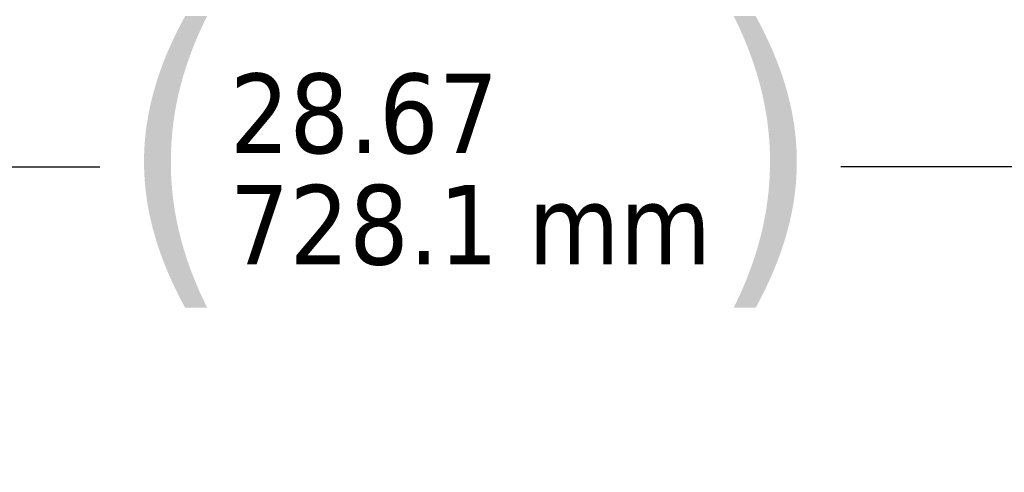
# Model space of a CAD drawing. Header units: inches. Extents: x 1 to 237, y 4 to 150.
# Tile 101 of 166: x 114.29 to 124.68, y 134.44 to 139.22. Entities that reach past the tile are written whole.
import ezdxf

# ---------------------------------------------------------------- set-up
doc = ezdxf.new("R2010")
doc.units = ezdxf.units.IN
doc.header["$LTSCALE"] = 7
doc.header["$MEASUREMENT"] = 0
doc.layers.add('Dimension (ANSI)', color=7, linetype='Continuous', lineweight=25)
doc.styles.add('Dimension Text', font='tahoma.ttf')
doc.dimstyles.new('Dual Dimension', dxfattribs={"dimscale": 7, "dimtxt": 0.12, "dimasz": 0.098425, "dimexe": 0.125, "dimexo": 0.0625, "dimgap": 0.031496, "dimtad": 0, "dimtih": 1, "dimtoh": 1, "dimrnd": 1e-08, "dimzin": 4, "dimdsep": 46, "dimtxsty": 'Dimension Text', "dimcen": 0.09, "dimdle": 0.393701, "dimclrd": 256, "dimclre": 256, "dimclrt": 256, "dimadec": 0, "dimazin": 1, "dimtfac": 1, "dimtofl": 0, "dimtmove": 0, "dimatfit": 3, "dimfxl": 1, "dimtolj": 1, "dimtzin": 4, "dimlwd": -1, "dimlwe": -1, "dimarcsym": 0})

# ---------------------------------------------------------------- blocks, each defined once
blk = doc.blocks.new('*D10')
at = {"layer": 'Defpoints', "color": 0, "transparency": 16777216}
for p in [(133.378, 137.67), (133.378, 124.993), (104.713, 109.472)]:
    blk.add_point(p, dxfattribs=at)
at = {"layer": 'Dimension (ANSI)', "transparency": 16777216}
for p, q in [((104.713, 109.909), (104.713, 138.545)), ((133.378, 125.431), (133.378, 138.545)), ((105.402, 137.67), (115.134, 137.67)), ((132.689, 137.67), (122.957, 137.67))]:
    blk.add_line(p, q, dxfattribs=at)
for points in [[(105.402, 137.785), (105.402, 137.555), (104.713, 137.67)], [(132.689, 137.785), (132.689, 137.555), (133.378, 137.67)]]:
    blk.add_solid(points, dxfattribs=at)
at = {"layer": 'Dimension (ANSI)', "transparency": 16777216, "insert": (119.046, 137.67), "char_height": 0.84, "attachment_point": 5, "style": 'Dimension Text'}
blk.add_mtext('\\A1;{\\H3.0x;(}\\S28.67^ 728.1 mm;{\\H3.0x;)}', dxfattribs=at)

msp = doc.modelspace()

# ---------------------------------------------------------------- dimensions: what is measured, and where the dimension line sits
at = {"layer": 'Dimension (ANSI)'}
dim = msp.add_linear_dim(base=(133.3781, 137.6703), p1=(104.713, 109.4716), p2=(133.3781, 124.9932), text='{\\H3.0x;(}\\S<>^ 728.1 mm;{\\H3.0x;)}', dimstyle='Dual Dimension', override={"dimgap": 0.031496, "dimtih": 0, "dimtoh": 0, "dimdec": 2, "dimpost": '\\X', "dimtol": 0, "dimlim": 0, "dimtp": 0, "dimtm": 0, "dimtdec": 2, "dimatfit": 1}, dxfattribs=at)
dim.commit()
dim.dimension.update_dxf_attribs({"geometry": '*D10', "text_midpoint": (119.0455, 137.6703), "dimtype": 160})

doc.saveas('drawing.dxf')
